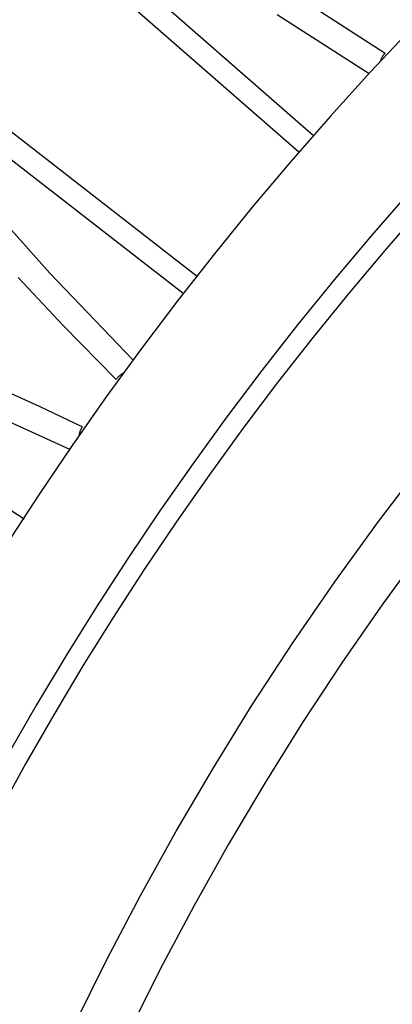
# Model space of a CAD drawing. Header units: millimetres. Extents: x -2637 to -1637, y 678 to 1678.
# Tile 253 of 256: x -2097 to -2088, y 1461 to 1483. Entities that reach past the tile are written whole.
import ezdxf

# ---------------------------------------------------------------- set-up
doc = ezdxf.new("R2010")
doc.units = ezdxf.units.MM
doc.layers.add('Make2D$B.SHOW mini', color=7, linetype='Continuous', true_color=0x000000)
doc.styles.add('Arial Standard', font='txt')
doc.dimstyles.get("Standard").update_dxf_attribs({"dimscale": 10, "dimtxt": 2.5, "dimasz": 3, "dimexe": 1, "dimexo": 0.5, "dimgap": 0.8, "dimtad": 1, "dimtoh": 1, "dimzin": 1, "dimdsep": 46, "dimtxsty": 'Arial Standard', "dimblk": 'OPEN90', "dimcen": 2.5, "dimadec": 1, "dimazin": 1, "dimtfac": 1, "dimtdec": 4, "dimtix": 1, "dimtofl": 0, "dimtmove": 1, "dimatfit": 3, "dimldrblk": 'OPEN90', "dimfxl": 1, "dimtolj": 1, "dimtzin": 1, "dimarcsym": 0})

# ---------------------------------------------------------------- blocks, each defined once
blk = doc.blocks.new('*D4')
at = {"layer": 'Defpoints', "color": 0}
for p in [(-1915.374, 1563.169), (-2152.374, 1474.352), (-1915.374, 1474.352)]:
    blk.add_point(p, dxfattribs=at)
at = {"layer": 'Make2D$B.SHOW mini', "color": 0, "lineweight": -2}
for p, q in [((-2152.374, 1476.852), (-2152.374, 1568.169)), ((-1915.374, 1476.852), (-1915.374, 1568.169)), ((-2137.374, 1563.169), (-1930.374, 1563.169))]:
    blk.add_line(p, q, dxfattribs=at)
at = {"layer": 'Make2D$B.SHOW mini', "color": 0}
for points in [[(-2137.374, 1565.669), (-2137.374, 1560.669), (-2152.374, 1563.169)], [(-1930.374, 1560.669), (-1930.374, 1565.669), (-1915.374, 1563.169)]]:
    blk.add_solid(points, dxfattribs=at)
at = {"layer": 'Make2D$B.SHOW mini', "color": 0, "insert": (-2033.874, 1574.827), "char_height": 15, "attachment_point": 5, "style": 'Arial Standard'}
blk.add_mtext('\\A1;237.00', dxfattribs=at)

msp = doc.modelspace()

# ---------------------------------------------------------------- linework, layer by layer
at = {"layer": 'Make2D$B.SHOW mini', "color": 18, "lineweight": -3, "true_color": 0x000000}
for points in [[(-2095.747, 1485.535), (-2090.106, 1480.606)], [(-2090.434, 1480.229), (-2096.028, 1485.116)], [(-2090.957, 1484.023), (-2088.508, 1482.44)], [(-2090.914, 1483.305), (-2088.866, 1481.986)], [(-2087.914, 1483), (-2088.831, 1482.023), (-2089.73, 1481.031), (-2090.611, 1480.024), (-2091.474, 1479.001), (-2092.318, 1477.964), (-2093.142, 1476.913), (-2093.947, 1475.848), (-2094.732, 1474.771), (-2095.496, 1473.681), (-2096.24, 1472.58), (-2096.963, 1471.467), (-2097.665, 1470.344), (-2098.346, 1469.211), (-2099.005, 1468.068), (-2099.643, 1466.917), (-2100.259, 1465.757), (-2100.853, 1464.59), (-2101.975, 1462.235), (-2103.008, 1459.857)], [(-2088.508, 1482.44), (-2088.517, 1482.431), (-2088.525, 1482.421), (-2088.533, 1482.411), (-2088.541, 1482.401), (-2088.549, 1482.391), (-2088.556, 1482.381), (-2088.563, 1482.371), (-2088.569, 1482.36), (-2088.576, 1482.35), (-2088.582, 1482.339), (-2088.587, 1482.328), (-2088.593, 1482.317), (-2088.598, 1482.306), (-2088.603, 1482.295), (-2088.607, 1482.283), (-2088.612, 1482.27)], [(-2098.576, 1482.026), (-2092.699, 1477.458)], [(-2093.018, 1477.073), (-2098.933, 1481.67)], [(-2087.959, 1479.349), (-2088.811, 1478.372), (-2089.646, 1477.38), (-2090.462, 1476.375), (-2091.259, 1475.356), (-2092.037, 1474.324), (-2092.795, 1473.281), (-2093.534, 1472.225), (-2094.253, 1471.158), (-2094.951, 1470.081), (-2095.629, 1468.993), (-2096.286, 1467.896), (-2096.922, 1466.79), (-2097.538, 1465.676), (-2098.132, 1464.554), (-2098.705, 1463.425), (-2099.787, 1461.147)], [(-2087.628, 1479.055), (-2088.475, 1478.083), (-2089.304, 1477.098), (-2090.115, 1476.099), (-2090.908, 1475.086), (-2091.681, 1474.061), (-2092.435, 1473.023), (-2093.169, 1471.974), (-2093.883, 1470.914), (-2094.577, 1469.843), (-2095.251, 1468.762), (-2095.904, 1467.672), (-2096.537, 1466.573), (-2097.148, 1465.465), (-2097.739, 1464.35), (-2098.308, 1463.228), (-2099.384, 1460.964)], [(-2096.899, 1478.546), (-2095.988, 1477.531), (-2094.135, 1475.592)], [(-2094.514, 1475.155), (-2095.692, 1476.364), (-2096.7, 1477.436)], [(-2098.181, 1475.435), (-2096.229, 1474.557), (-2095.263, 1474.101)], [(-2094.339, 1475.305), (-2094.354, 1475.296), (-2094.369, 1475.288), (-2094.38, 1475.281), (-2094.39, 1475.275), (-2094.4, 1475.268), (-2094.41, 1475.261), (-2094.419, 1475.253), (-2094.429, 1475.246), (-2094.438, 1475.238), (-2094.447, 1475.23), (-2094.456, 1475.221), (-2094.465, 1475.213), (-2094.474, 1475.204), (-2094.482, 1475.194), (-2094.49, 1475.185), (-2094.498, 1475.175), (-2094.506, 1475.165), (-2094.514, 1475.155)], [(-2098.036, 1474.731), (-2095.552, 1473.6)], [(-2099.813, 1474.151), (-2096.564, 1472.046)], [(-2095.263, 1474.101), (-2095.27, 1474.09), (-2095.277, 1474.08), (-2095.283, 1474.069), (-2095.289, 1474.058), (-2095.295, 1474.047), (-2095.301, 1474.036), (-2095.306, 1474.025), (-2095.311, 1474.014), (-2095.316, 1474.003), (-2095.32, 1473.992), (-2095.325, 1473.98), (-2095.328, 1473.969), (-2095.332, 1473.957), (-2095.335, 1473.946), (-2095.338, 1473.934), (-2095.341, 1473.922)], [(-2095.448, 1460.733), (-2094.727, 1462.192), (-2093.969, 1463.639), (-2093.174, 1465.072), (-2092.342, 1466.49), (-2091.474, 1467.892), (-2090.57, 1469.277), (-2089.63, 1470.642), (-2088.656, 1471.987), (-2087.647, 1473.311)], [(-2087.616, 1471.439), (-2088.561, 1470.144), (-2089.472, 1468.829), (-2090.35, 1467.495), (-2091.194, 1466.145), (-2092.004, 1464.779), (-2092.778, 1463.399), (-2093.518, 1462.006), (-2094.222, 1460.601)]]:
    msp.add_lwpolyline(points, dxfattribs=at)

# ---------------------------------------------------------------- dimensions: what is measured, and where the dimension line sits
at = {"layer": 'Make2D$B.SHOW mini', "color": 5, "true_color": 0x0000ff}
dim = msp.add_linear_dim(base=(-1915.374, 1563.169), p1=(-2152.374, 1474.352), p2=(-1915.374, 1474.352), dimstyle='Standard', override={"dimscale": 5, "dimtxt": 3, "dimasz": 3, "dimexe": 1, "dimexo": 0.5, "dimgap": 0.8, "dimtad": 1, "dimtih": 0, "dimtoh": 0, "dimdec": 2, "dimzin": 1, "dimtxsty": 'Arial Standard', "dimsah": 0, "dimcen": 2.5, "dimadec": 1, "dimazin": 1, "dimtix": 0, "dimtmove": 0, "dimtzin": 1}, dxfattribs=at)
dim.commit()
dim.dimension.update_dxf_attribs({"geometry": '*D4', "text_midpoint": (-2033.874, 1574.827)})

doc.saveas('drawing.dxf')
